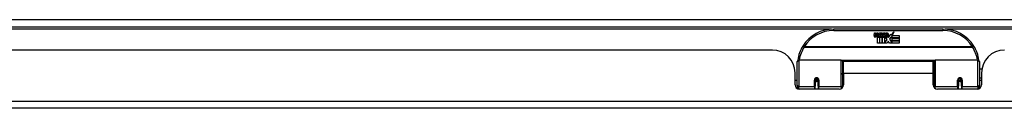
# Model space of a CAD drawing. Header units: inches. Extents: x 28 to 747, y 82 to 345.
# Tile 2 of 31: x 41.97 to 55.49, y 82 to 83.22. Entities that reach past the tile are written whole.
import ezdxf

# ---------------------------------------------------------------- set-up
doc = ezdxf.new("R2010")
doc.units = ezdxf.units.IN
doc.header["$MEASUREMENT"] = 0
doc.layers.add('Visible Edges(ANSI)', color=7, linetype='Continuous', lineweight=25)
doc.layers.add('Visible Tangent Edges(ANSI)', color=7, linetype='Continuous', lineweight=25)

msp = doc.modelspace()

# ---------------------------------------------------------------- linework, layer by layer
at = {"layer": 'Visible Edges(ANSI)'}
for p, q in [((28.543, 83.118), (100.345, 83.118)), ((54.644, 83.088), (53.144, 83.088)), ((53.698, 82.999), (53.705, 83.034)), ((53.705, 83.034), (53.718, 83.034)), ((53.718, 83.034), (53.712, 82.999)), ((53.734, 83.011), (53.738, 83.034)), ((53.738, 83.034), (53.752, 83.034)), ((53.752, 83.034), (53.746, 82.999)), ((53.768, 83.011), (53.772, 83.034)), ((53.772, 83.034), (53.786, 83.034)), ((53.786, 83.034), (53.776, 82.979)), ((53.792, 83.034), (53.809, 83.034)), ((53.806, 83.005), (53.792, 83.034)), ((53.809, 83.034), (53.816, 83.014)), ((53.819, 83.014), (53.832, 83.034)), ((53.848, 83.034), (53.824, 83.006)), ((53.832, 83.034), (53.848, 83.034)), ((53.854, 83.022), (53.854, 83.031)), ((53.928, 83.002), (53.971, 83.048)), ((53.971, 83.048), (53.947, 83)), ((53.744, 82.895), (53.744, 82.975)), ((53.773, 82.895), (53.744, 82.895)), ((53.761, 82.982), (53.761, 82.976)), ((53.761, 82.976), (53.773, 82.976)), ((53.765, 82.989), (53.762, 82.989)), ((53.765, 82.979), (53.765, 82.989)), ((53.776, 82.979), (53.765, 82.979)), ((53.773, 82.976), (53.773, 82.895)), ((53.777, 82.976), (53.8, 82.976)), ((53.777, 82.895), (53.777, 82.976)), ((53.807, 82.895), (53.777, 82.895)), ((53.782, 82.979), (53.806, 83.005)), ((53.798, 82.979), (53.782, 82.979)), ((53.811, 82.997), (53.798, 82.979)), ((53.8, 82.976), (53.807, 82.986)), ((53.807, 82.986), (53.807, 82.895)), ((53.813, 82.997), (53.811, 82.997)), ((53.811, 82.994), (53.819, 82.976)), ((53.811, 82.895), (53.811, 82.994)), ((53.878, 82.895), (53.811, 82.895)), ((53.821, 82.979), (53.813, 82.997)), ((53.816, 83.014), (53.819, 83.014)), ((53.819, 82.976), (53.841, 82.976)), ((53.837, 82.979), (53.821, 82.979)), ((53.824, 83.006), (53.837, 82.979)), ((53.841, 82.976), (53.841, 82.896)), ((53.841, 82.896), (53.878, 82.945)), ((53.847, 83.01), (53.884, 83.01)), ((53.878, 82.945), (53.857, 82.975)), ((53.882, 83.001), (53.858, 83.001)), ((53.892, 82.921), (53.878, 82.895)), ((53.887, 82.983), (53.894, 82.972)), ((53.91, 82.895), (53.892, 82.921)), ((53.894, 82.972), (53.926, 83.016)), ((53.928, 82.978), (53.908, 82.95)), ((53.908, 82.95), (53.945, 82.896)), ((54.044, 82.895), (53.91, 82.895)), ((53.926, 83.016), (53.928, 83.002)), ((53.93, 82.968), (53.928, 82.978)), ((53.945, 82.997), (53.93, 82.968)), ((53.945, 82.968), (53.945, 82.997)), ((54.044, 82.968), (53.945, 82.968)), ((53.945, 82.964), (54.044, 82.964)), ((53.945, 82.932), (53.945, 82.964)), ((54.044, 82.932), (53.945, 82.932)), ((53.945, 82.927), (54.044, 82.927)), ((53.945, 82.896), (53.945, 82.927)), ((53.947, 83), (54.044, 83)), ((54.044, 83), (54.044, 82.968)), ((54.044, 82.964), (54.044, 82.932)), ((54.044, 82.927), (54.044, 82.895)), ((52.301, 82.799), (34.386, 82.799)), ((52.644, 82.314), (52.644, 82.643)), ((52.663, 82.663), (53.248, 82.663)), ((53.264, 82.647), (53.264, 82.31)), ((53.278, 82.476), (53.278, 82.644)), ((54.509, 82.644), (53.278, 82.644)), ((54.509, 82.476), (54.509, 82.644)), ((54.523, 82.31), (54.523, 82.647)), ((54.539, 82.663), (55.124, 82.663)), ((55.144, 82.643), (55.144, 82.314)), ((52.613, 82.321), (52.613, 82.487)), ((54.523, 82.571), (54.509, 82.571)), ((55.179, 82.539), (55.144, 82.539)), ((55.175, 82.487), (55.175, 82.321)), ((52.644, 82.379), (52.613, 82.379)), ((52.888, 82.391), (52.888, 82.304)), ((52.931, 82.389), (52.888, 82.389)), ((52.927, 82.379), (52.891, 82.379)), ((52.931, 82.304), (52.931, 82.391)), ((53.278, 82.476), (53.278, 82.321)), ((54.509, 82.321), (54.509, 82.476)), ((54.523, 82.38), (54.509, 82.38)), ((54.899, 82.396), (54.856, 82.387)), ((54.856, 82.391), (54.856, 82.304)), ((54.896, 82.379), (54.86, 82.379)), ((54.862, 82.389), (54.899, 82.389)), ((54.899, 82.304), (54.899, 82.391)), ((55.175, 82.413), (55.144, 82.413)), ((55.175, 82.379), (55.144, 82.379)), ((52.644, 82.314), (52.644, 82.269)), ((53.219, 82.262), (52.672, 82.262)), ((52.888, 82.262), (52.888, 82.304)), ((52.931, 82.304), (52.931, 82.262)), ((53.264, 82.282), (53.264, 82.31)), ((54.523, 82.31), (54.523, 82.282)), ((55.115, 82.262), (54.568, 82.262)), ((54.856, 82.262), (54.856, 82.304)), ((54.899, 82.304), (54.899, 82.262)), ((55.144, 82.269), (55.144, 82.314)), ((100.247, 81.999), (28.642, 81.999))]:
    msp.add_line(p, q, dxfattribs=at)
at = {"layer": 'Visible Edges(ANSI)', "flags": 128}
for points in [[(52.649, 82.662), (52.649, 82.662), (52.649, 82.662), (52.649, 82.661), (52.649, 82.661), (52.649, 82.661), (52.649, 82.661), (52.649, 82.66), (52.649, 82.66), (52.649, 82.66), (52.649, 82.66), (52.649, 82.659), (52.649, 82.659), (52.649, 82.659), (52.649, 82.659), (52.649, 82.658), (52.648, 82.658), (52.648, 82.658), (52.648, 82.658), (52.648, 82.657), (52.648, 82.657), (52.648, 82.657), (52.648, 82.657), (52.648, 82.656), (52.648, 82.656)], [(55.139, 82.656), (55.139, 82.656), (55.139, 82.657), (55.139, 82.657), (55.139, 82.657), (55.139, 82.657), (55.139, 82.658), (55.139, 82.658), (55.139, 82.658), (55.139, 82.658), (55.139, 82.659), (55.139, 82.659), (55.138, 82.659), (55.138, 82.659), (55.138, 82.66), (55.138, 82.66), (55.138, 82.66), (55.138, 82.66), (55.138, 82.661), (55.138, 82.661), (55.138, 82.661), (55.138, 82.661), (55.138, 82.662), (55.138, 82.662), (55.138, 82.662)], [(52.888, 82.391), (52.888, 82.394), (52.888, 82.396), (52.889, 82.399), (52.89, 82.401), (52.892, 82.404), (52.894, 82.406), (52.896, 82.408), (52.898, 82.409), (52.901, 82.411), (52.903, 82.412), (52.906, 82.412), (52.909, 82.413), (52.912, 82.412), (52.915, 82.412), (52.918, 82.411), (52.921, 82.409), (52.923, 82.408), (52.925, 82.406), (52.927, 82.404), (52.928, 82.401), (52.929, 82.399), (52.93, 82.396), (52.931, 82.394), (52.931, 82.391)], [(54.856, 82.391), (54.856, 82.394), (54.857, 82.396), (54.858, 82.399), (54.859, 82.401), (54.86, 82.404), (54.862, 82.406), (54.864, 82.408), (54.867, 82.409), (54.869, 82.411), (54.872, 82.412), (54.875, 82.412), (54.878, 82.413), (54.881, 82.412), (54.884, 82.412), (54.886, 82.411), (54.889, 82.409), (54.891, 82.408), (54.894, 82.406), (54.895, 82.404), (54.897, 82.401), (54.898, 82.399), (54.899, 82.396), (54.899, 82.394), (54.899, 82.391)], [(53.278, 82.343), (53.278, 82.343), (53.278, 82.343), (53.278, 82.343), (53.278, 82.343), (53.278, 82.343), (53.278, 82.343), (53.278, 82.343), (53.278, 82.343), (53.278, 82.343), (53.278, 82.343), (53.278, 82.343), (53.278, 82.343), (53.278, 82.343), (53.278, 82.343), (53.278, 82.343), (53.278, 82.344), (53.278, 82.344), (53.278, 82.344), (53.278, 82.344), (53.278, 82.344), (53.278, 82.344), (53.278, 82.344), (53.278, 82.344), (53.278, 82.344)], [(54.509, 82.344), (54.509, 82.344), (54.509, 82.344), (54.509, 82.344), (54.509, 82.344), (54.509, 82.344), (54.509, 82.344), (54.509, 82.344), (54.509, 82.344), (54.509, 82.343), (54.509, 82.343), (54.509, 82.343), (54.509, 82.343), (54.509, 82.343), (54.509, 82.343), (54.509, 82.343), (54.509, 82.343), (54.509, 82.343), (54.509, 82.343), (54.509, 82.343), (54.509, 82.343), (54.509, 82.343), (54.51, 82.343), (54.51, 82.343), (54.51, 82.343)]]:
    msp.add_lwpolyline(points, dxfattribs=at)
at = {"layer": 'Visible Edges(ANSI)'}
for centre, radius, start, end in [((53.144, 82.588), 0.5, 90, 147.7623), ((53.872, 82.973), 0.0607, 81.5605, 107.3343), ((53.865, 82.993), 0.0307, 64.6784, 112.5609), ((53.874, 83.013), 0.0096, 343.5261, 64.6784), ((53.878, 83.013), 0.0197, 356.5646, 81.5605), ((54.644, 82.588), 0.5, 32.2377, 90), ((53.726, 82.994), 0.0288, 169, 198.4748), ((53.709, 82.988), 0.0105, 198.4748, 269.6788), ((53.709, 83.002), 0.0246, 269.6788, 333.9508), ((53.724, 82.997), 0.0123, 169.9922, 203.5487), ((53.718, 82.994), 0.006, 203.5487, 276.1027), ((53.718, 83.001), 0.0126, 276.1027, 327.6083), ((53.689, 83.018), 0.0465, 328.5584, 350.8257), ((53.76, 82.993), 0.0288, 183.6169, 196.9928), ((53.742, 82.988), 0.0101, 196.9928, 269.4776), ((53.742, 83.001), 0.024, 269.4776, 327.4114), ((53.744, 82.999), 0.024, 268.7952, 316.5849), ((53.758, 82.997), 0.0123, 170, 203.5571), ((53.752, 82.994), 0.006, 203.5571, 276.03), ((53.751, 83.001), 0.0126, 276.03, 327.5992), ((53.723, 83.019), 0.0465, 327.5992, 350), ((53.873, 82.998), 0.0282, 156.1555, 203.8445), ((53.861, 82.993), 0.0152, 203.8445, 265.0802), ((53.867, 82.996), 0.00955, 151.4547, 231.1652), ((53.865, 83.007), 0.033, 257.079, 313.1785), ((53.865, 83.007), 0.0299, 260.4085, 314.1684), ((53.867, 82.997), 0.0109, 231.1652, 289.3797), ((53.865, 83.003), 0.0168, 289.3797, 352.9975), ((53.858, 83.015), 0.0398, 314.1684, 356.5646), ((52.301, 82.487), 0.312, 0, 90), ((53.144, 82.588), 0.5, 147.7623, 171.4919), ((54.644, 82.588), 0.5, 8.5081, 32.2377), ((55.487, 82.487), 0.312, 90, 180), ((52.663, 82.643), 0.0197, 90, 180), ((53.248, 82.647), 0.0157, 0, 90), ((54.539, 82.647), 0.0157, 90, 180), ((55.124, 82.643), 0.0197, 0, 90), ((52.909, 82.391), 0.0217, 180, 0), ((54.878, 82.391), 0.0217, 189.147, 0), ((52.672, 82.321), 0.0591, 180, 270), ((53.219, 82.321), 0.0591, 270, 0), ((54.568, 82.321), 0.0591, 180, 270), ((55.115, 82.321), 0.0591, 270, 0)]:
    msp.add_arc(centre, radius, start, end, dxfattribs=at)
for centre, start_param, end_param in [((52.909, 82.399), 3.444465, 5.980313), ((54.878, 82.399), 5.20303, 5.533773)]:
    msp.add_ellipse(centre, major_axis=(0.0217, 0), ratio=0.267949, start_param=start_param, end_param=end_param, dxfattribs=at)
at = {"layer": 'Visible Tangent Edges(ANSI)'}
for p, q in [((100.345, 83.217), (28.543, 83.217)), ((53.112, 83.087), (33.574, 83.087)), ((53.144, 83.068), (53.144, 83.088)), ((53.144, 83.068), (54.644, 83.068)), ((54.644, 83.088), (54.644, 83.068)), ((74.213, 83.087), (54.675, 83.087)), ((52.737, 82.844), (52.721, 82.855)), ((55.05, 82.844), (52.737, 82.844)), ((52.737, 82.841), (52.737, 82.844)), ((52.737, 82.841), (55.05, 82.841)), ((55.066, 82.855), (55.05, 82.844)), ((55.05, 82.844), (55.05, 82.841)), ((52.663, 82.663), (52.663, 82.295)), ((53.248, 82.295), (53.248, 82.663)), ((54.526, 82.655), (53.261, 82.655)), ((54.539, 82.663), (54.539, 82.295)), ((55.124, 82.295), (55.124, 82.663)), ((52.878, 82.295), (52.878, 82.386)), ((52.941, 82.386), (52.941, 82.295)), ((54.509, 82.476), (53.278, 82.476)), ((54.846, 82.295), (54.846, 82.386)), ((54.909, 82.386), (54.909, 82.295)), ((52.663, 82.262), (52.663, 82.295)), ((52.878, 82.295), (52.663, 82.295)), ((52.878, 82.295), (52.878, 82.262)), ((53.248, 82.295), (52.941, 82.295)), ((52.941, 82.262), (52.941, 82.295)), ((53.248, 82.295), (53.248, 82.269)), ((54.539, 82.269), (54.539, 82.295)), ((54.846, 82.295), (54.539, 82.295)), ((54.846, 82.295), (54.846, 82.262)), ((55.124, 82.295), (54.909, 82.295)), ((54.909, 82.262), (54.909, 82.295)), ((55.124, 82.295), (55.124, 82.262)), ((28.642, 82.098), (100.247, 82.098))]:
    msp.add_line(p, q, dxfattribs=at)
at = {"layer": 'Visible Tangent Edges(ANSI)', "flags": 128}
for points in [[(53.278, 82.524), (53.277, 82.524), (53.277, 82.523), (53.276, 82.523), (53.275, 82.522), (53.275, 82.522), (53.274, 82.521), (53.273, 82.521), (53.273, 82.52), (53.272, 82.52), (53.271, 82.519), (53.271, 82.519), (53.27, 82.518), (53.27, 82.517), (53.269, 82.517), (53.268, 82.516), (53.268, 82.516), (53.267, 82.515), (53.267, 82.515), (53.266, 82.514), (53.266, 82.513), (53.265, 82.513), (53.265, 82.512), (53.264, 82.512), (53.264, 82.511)], [(53.264, 82.465), (53.264, 82.466), (53.264, 82.468), (53.264, 82.47), (53.264, 82.471), (53.264, 82.473), (53.265, 82.475), (53.265, 82.476), (53.265, 82.478), (53.266, 82.48), (53.266, 82.482), (53.267, 82.483), (53.268, 82.485), (53.268, 82.487), (53.269, 82.489), (53.27, 82.49), (53.27, 82.492), (53.271, 82.494), (53.272, 82.496), (53.273, 82.498), (53.274, 82.499), (53.275, 82.501), (53.276, 82.503), (53.277, 82.505), (53.278, 82.507)], [(52.941, 82.386), (52.941, 82.39), (52.94, 82.394), (52.939, 82.398), (52.937, 82.402), (52.935, 82.406), (52.932, 82.409), (52.929, 82.412), (52.926, 82.415), (52.922, 82.417), (52.918, 82.418), (52.914, 82.419), (52.909, 82.42), (52.905, 82.419), (52.901, 82.418), (52.897, 82.417), (52.893, 82.415), (52.89, 82.412), (52.886, 82.409), (52.884, 82.406), (52.882, 82.402), (52.88, 82.398), (52.879, 82.394), (52.878, 82.39), (52.878, 82.386)], [(53.278, 82.383), (53.277, 82.381), (53.277, 82.378), (53.276, 82.376), (53.275, 82.373), (53.275, 82.371), (53.274, 82.368), (53.274, 82.366), (53.273, 82.363), (53.273, 82.361), (53.272, 82.358), (53.272, 82.355), (53.271, 82.353), (53.271, 82.35), (53.27, 82.348), (53.27, 82.345), (53.269, 82.343), (53.269, 82.34), (53.269, 82.337), (53.268, 82.335), (53.268, 82.332), (53.267, 82.33), (53.267, 82.327), (53.267, 82.325), (53.267, 82.322)], [(54.521, 82.322), (54.52, 82.324), (54.52, 82.327), (54.52, 82.329), (54.519, 82.332), (54.519, 82.334), (54.519, 82.337), (54.518, 82.339), (54.518, 82.342), (54.518, 82.344), (54.517, 82.347), (54.517, 82.349), (54.516, 82.351), (54.516, 82.354), (54.515, 82.356), (54.515, 82.359), (54.514, 82.361), (54.514, 82.363), (54.513, 82.366), (54.513, 82.368), (54.512, 82.371), (54.512, 82.373), (54.511, 82.375), (54.51, 82.378), (54.51, 82.38)], [(54.909, 82.386), (54.909, 82.39), (54.908, 82.394), (54.907, 82.398), (54.905, 82.402), (54.903, 82.406), (54.901, 82.409), (54.898, 82.412), (54.894, 82.415), (54.89, 82.417), (54.886, 82.418), (54.882, 82.419), (54.878, 82.42), (54.873, 82.419), (54.869, 82.418), (54.865, 82.417), (54.861, 82.415), (54.858, 82.412), (54.855, 82.409), (54.852, 82.406), (54.85, 82.402), (54.848, 82.398), (54.847, 82.394), (54.847, 82.39), (54.846, 82.386)]]:
    msp.add_lwpolyline(points, dxfattribs=at)
at = {"layer": 'Visible Tangent Edges(ANSI)'}
for centre, start, end in [((53.144, 82.588), 90, 147.7623), ((54.644, 82.588), 32.2377, 90), ((53.144, 82.584), 147.7623, 170.5651), ((54.644, 82.584), 9.4349, 32.2377)]:
    msp.add_arc(centre, 0.48, start, end, dxfattribs=at)
for centre, major_axis, ratio, start_param, end_param in [((52.737, 82.844), (-0.0167, 0.0105), 0.161367, 0, 1.672214), ((55.05, 82.844), (0.0167, 0.0105), 0.161367, 4.610972, 6.283185), ((52.669, 82.659), (-0.0195, 0.0029), 0.187781, 0, 0.58509), ((55.119, 82.659), (0.0195, 0.0029), 0.187781, 5.698095, 6.283185), ((52.878, 82.391), (0.00984, 0), 0.476565, 4.712389, 6.283185), ((52.941, 82.391), (-0.00984, 0), 0.476565, 0, 1.570796), ((54.846, 82.391), (0.00984, 0), 0.476565, 4.712389, 6.283185), ((54.909, 82.391), (-0.00984, 0), 0.476565, 0, 1.570796), ((52.663, 82.314), (-0.0197, 0), 0.965926, 0, 1.570796), ((52.878, 82.304), (0.00984, 0), 0.965926, 4.712389, 6.283185), ((52.941, 82.304), (-0.00984, 0), 0.965926, 0, 1.570796), ((53.248, 82.31), (0.0157, 0), 0.965926, 4.712389, 6.283185), ((54.539, 82.31), (-0.0157, 0), 0.965926, 0, 1.570796), ((54.846, 82.304), (0.00984, 0), 0.965926, 4.712389, 6.283185), ((54.909, 82.304), (-0.00984, 0), 0.965926, 0, 1.570796), ((55.124, 82.314), (0.0197, 0), 0.965926, 4.712389, 6.283185)]:
    msp.add_ellipse(centre, major_axis=major_axis, ratio=ratio, start_param=start_param, end_param=end_param, dxfattribs=at)

doc.saveas('drawing.dxf')
